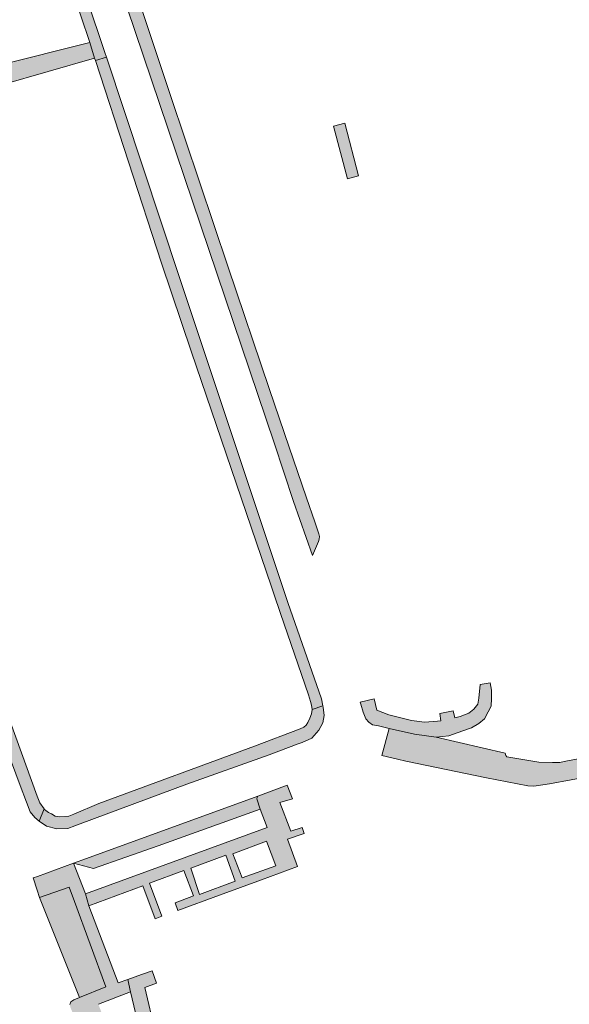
# Model space of a CAD drawing. Extents: x 97094 to 109644, y 463509 to 471969.
# Tile 65 of 256: x 103596 to 103681, y 464787 to 464940. Entities that reach past the tile are written whole.
import ezdxf

# ---------------------------------------------------------------- set-up
doc = ezdxf.new("R2010")
doc.units = 0
doc.layers.add('109 Onkruidbestrijding elementen', color=6, linetype='Continuous', lineweight=20, true_color=0xff00ff)

msp = doc.modelspace()

# ---------------------------------------------------------------- hatches: boundary and pattern name
at = {"layer": '109 Onkruidbestrijding elementen', "true_color": 0xff00ff}
for points in [[(103609.31, 464934.45), (103609.07, 464935.18), (103595.21, 464976.54), (103594.58, 464978.42), (103594.29, 464979.29), (103593.82, 464980.03), (103593.23, 464980.75), (103592.5, 464981.3), (103591.69, 464981.66), (103591.07, 464981.88), (103590.33, 464982), (103589.79, 464982), (103589.13, 464981.92), (103589.91, 464979.51), (103590.34, 464979.61), (103590.85, 464979.57), (103591.65, 464979.38), (103592.3, 464978.94), (103592.65, 464978.32), (103606.71, 464936.7), (103607.46, 464934.3), (103607.6, 464933.89), (103609.31, 464934.45)], [(103601.09, 464976.13), (103635.45, 464874.31), (103638.43, 464865.17), (103641.4, 464856.8), (103642.32, 464858.96), (103642.43, 464859.33), (103642.47, 464859.73), (103642.36, 464860.16), (103641.74, 464862.02), (103640.46, 464865.79), (103637.02, 464875.81), (103634.63, 464882.79), (103628.27, 464901.71), (103619.32, 464928.29), (103612.34, 464949.38), (103603.9, 464974.2), (103603.8, 464974.38), (103603.62, 464974.69), (103603.36, 464974.83), (103601.09, 464976.13)], [(103547.56, 464918.57), (103548.92, 464921.86), (103552.12, 464920.45), (103551.81, 464919.64), (103552.61, 464919.84), (103552.48, 464920.28), (103557.16, 464921.66), (103557.34, 464921.04), (103558.85, 464921.42), (103560.8, 464921.92), (103582.36, 464927.4), (103583.79, 464927.76), (103593.02, 464930.1), (103607.46, 464934.3), (103606.71, 464936.7), (103578.33, 464929.58), (103577.75, 464929.43), (103523.39, 464915.8), (103522.86, 464917.92), (103523.44, 464918.07), (103522.88, 464920.32), (103521.57, 464919.99), (103522.66, 464915.62), (103518.57, 464914.59), (103517.99, 464912.39), (103544.9, 464919.25), (103545.19, 464917.97), (103547.56, 464918.57)], [(103643.03, 464833.36), (103642.8, 464834.42), (103637.57, 464849.48), (103620.63, 464900.26), (103609.31, 464934.45), (103607.6, 464933.89), (103617.91, 464902.32), (103622.57, 464888.47), (103634.96, 464852.04), (103635.17, 464851.44), (103635.38, 464850.81), (103636.43, 464847.72), (103640.75, 464835.05), (103641.11, 464834.02), (103641.26, 464833.45), (103641.37, 464832.78), (103643.03, 464833.36)], [(103644.67, 464923.66), (103646.86, 464915.47), (103648.55, 464915.95), (103646.43, 464924.14), (103644.67, 464923.66)], [(103561.67, 464913.93), (103563.4, 464909.36), (103571.17, 464887.71), (103583.08, 464855.55), (103591.45, 464832.69), (103595.88, 464820.92), (103596.86, 464818.34), (103597.43, 464816.85), (103598.15, 464815.93), (103598.85, 464815.37), (103599.6, 464817.31), (103598.92, 464818.22), (103598.55, 464819.27), (103592.74, 464835.21), (103592.27, 464836.49), (103580.9, 464867.37), (103571.39, 464893.25), (103565.8, 464908.05), (103562.43, 464917.4), (103560.8, 464921.92), (103558.85, 464921.42), (103560.87, 464916.07), (103561.67, 464913.93)], [(103648.8, 464833.94), (103648.91, 464833.61), (103649.3, 464832.37), (103649.72, 464831.33), (103650.16, 464830.81), (103650.76, 464830.4), (103651.66, 464830.21), (103653.32, 464829.84), (103657.27, 464828.96), (103660.65, 464828.49), (103662.61, 464828.68), (103664.81, 464829.45), (103666.15, 464829.91), (103667.31, 464830.62), (103668.16, 464831.31), (103668.77, 464832.4), (103669.19, 464833.28), (103669.26, 464834.5), (103669.26, 464835.8), (103669.06, 464836.91), (103667.49, 464836.67), (103667.32, 464834.57), (103667.12, 464833.59), (103666.53, 464832.82), (103665.74, 464832.2), (103664.38, 464831.68), (103663.58, 464831.48), (103663.31, 464832.57), (103661.24, 464832.16), (103661.36, 464831.03), (103660.87, 464830.95), (103658.84, 464830.83), (103656.82, 464831.07), (103653.27, 464831.94), (103651.41, 464832.68), (103650.98, 464834.43), (103648.8, 464833.94)], [(103643.03, 464833.36), (103641.37, 464832.78), (103641.26, 464832.11), (103640.99, 464831.45), (103640.65, 464830.78), (103640.39, 464830.34), (103640.05, 464830.04), (103639.46, 464829.77), (103632.37, 464827.06), (103608.15, 464818.15), (103604.21, 464816.48), (103603.45, 464816.18), (103602.06, 464816.07), (103601.35, 464816.18), (103600.76, 464816.52), (103600.28, 464816.75), (103599.68, 464817.19), (103599.6, 464817.31), (103598.85, 464815.37), (103599.99, 464814.59), (103601.6, 464814.21), (103603.32, 464814.25), (103604.4, 464814.66), (103605.2, 464814.97), (103621.85, 464821.13), (103634.67, 464825.74), (103639.19, 464827.42), (103639.78, 464827.66), (103641.29, 464828.3), (103642.4, 464829.58), (103643, 464830.71), (103643.22, 464831.84), (103643.08, 464833.13), (103643.03, 464833.36)], [(103654.61, 464825.02), (103655.91, 464824.71), (103668.47, 464822.13), (103674.95, 464820.9), (103675.85, 464820.84), (103678.29, 464821.21), (103685.05, 464822.46), (103694.38, 464824.66), (103706.85, 464827.47), (103707.18, 464827.55), (103706.54, 464830.15), (103706.17, 464830.06), (103696.86, 464828.06), (103689.89, 464826.56), (103686.22, 464825.8), (103684.1, 464825.37), (103680.56, 464824.68), (103679.9, 464824.52), (103678.79, 464824.54), (103676.65, 464824.57), (103671.66, 464825.4), (103671.51, 464825.63), (103671.39, 464825.96), (103660.65, 464828.49), (103657.27, 464828.96), (103653.32, 464829.84), (103652.2, 464825.59), (103654.61, 464825.02)], [(103633.26, 464817.23), (103632.73, 464818.84), (103632.77, 464819.07), (103632.87, 464819.29), (103606.21, 464809.55), (103604.19, 464808.82), (103607.32, 464807.98), (103617.37, 464811.55), (103633.26, 464817.23)], [(103607.16, 464784.36), (103608.77, 464785), (103608.05, 464786.84), (103613.08, 464788.78), (103612.62, 464790.72), (103611.13, 464790.2), (103606.59, 464802.2), (103606.06, 464804.07), (103604.19, 464808.82), (103598.56, 464806.76), (103597.91, 464806.53), (103598.51, 464804.62), (103598.87, 464803.49), (103603.51, 464805.08), (103604.35, 464802.87), (103609.24, 464789.56), (103605.12, 464787.91), (103604.26, 464787.56), (103603.77, 464787.21), (103603.6, 464786.82), (103603.72, 464786.3), (103604.65, 464784.14), (103604.89, 464783.49), (103605.26, 464783.63), (103606.49, 464784.11), (103607.16, 464784.36)], [(103603.51, 464805.08), (103598.87, 464803.49), (103605.12, 464787.91), (103609.24, 464789.56), (103604.35, 464802.87), (103603.51, 464805.08)], [(103621.93, 464751.48), (103622.54, 464751.6), (103623.23, 464751.63), (103623.59, 464751.44), (103623.75, 464750.99), (103624.96, 464745.67), (103625.92, 464741.49), (103626, 464739.18), (103626.76, 464739.38), (103627.53, 464739.54), (103630.37, 464740.71), (103633.99, 464741.59), (103634.96, 464741.83), (103634.41, 464744.12), (103628.72, 464742.84), (103627.23, 464749.44), (103625.74, 464756.05), (103623.22, 464755.45), (103621.62, 464762.32), (103620.05, 464769.08), (103618.48, 464775.84), (103616.9, 464782.59), (103615.3, 464789.47), (103617.12, 464790.13), (103616.41, 464792.06), (103614.79, 464791.49), (103612.62, 464790.72), (103613.08, 464788.78), (103621.93, 464751.48)]]:
    msp.add_hatch(color=6, dxfattribs=at).paths.add_polyline_path(points)
h = msp.add_hatch(color=6, dxfattribs=at)
h.paths.add_polyline_path([(103632.87, 464819.29), (103632.77, 464819.07), (103632.73, 464818.84), (103633.26, 464817.23), (103634.32, 464814.4), (103606.06, 464804.07), (103606.59, 464802.2), (103614.98, 464805.31), (103616.9, 464800.17), (103617.92, 464800.55), (103616.03, 464805.7), (103621.36, 464807.68), (103622.86, 464803.75), (103620, 464802.67), (103620.45, 464801.48), (103626.94, 464803.86), (103633.43, 464806.25), (103639.05, 464808.31), (103637.49, 464812.57), (103640.1, 464813.46), (103639.78, 464814.41), (103638.03, 464813.81), (103636.32, 464818.3), (103638.26, 464818.87), (103637.47, 464820.99), (103632.87, 464819.29)])
h.paths.add_polyline_path([(103629, 464810.29), (103634.25, 464812.25), (103635.71, 464808.43), (103630.45, 464806.55), (103629, 464810.29)])
h.paths.add_polyline_path([(103622.43, 464808.07), (103627.9, 464810.06), (103629.38, 464806.01), (103623.81, 464803.97), (103622.43, 464808.07)])

# ---------------------------------------------------------------- linework, layer by layer
at = {"layer": '109 Onkruidbestrijding elementen', "color": 3, "true_color": 0x00ff00}
for points in [[(103609.31, 464934.45), (103609.07, 464935.18), (103595.21, 464976.54), (103594.58, 464978.42), (103594.29, 464979.29), (103593.82, 464980.03), (103593.23, 464980.75), (103592.5, 464981.3), (103591.69, 464981.66), (103591.07, 464981.88), (103590.33, 464982), (103589.79, 464982), (103589.13, 464981.92), (103589.91, 464979.51), (103590.34, 464979.61), (103590.85, 464979.57), (103591.65, 464979.38), (103592.3, 464978.94), (103592.65, 464978.32), (103606.71, 464936.7), (103607.46, 464934.3), (103607.6, 464933.89), (103609.31, 464934.45)], [(103601.09, 464976.13), (103635.45, 464874.31), (103638.43, 464865.17), (103641.4, 464856.8), (103642.32, 464858.96), (103642.43, 464859.33), (103642.47, 464859.73), (103642.36, 464860.16), (103641.74, 464862.02), (103640.46, 464865.79), (103637.02, 464875.81), (103634.63, 464882.79), (103628.27, 464901.71), (103619.32, 464928.29), (103612.34, 464949.38), (103603.9, 464974.2), (103603.8, 464974.38), (103603.62, 464974.69), (103603.36, 464974.83), (103601.09, 464976.13)], [(103643.03, 464833.36), (103642.8, 464834.42), (103637.57, 464849.48), (103620.63, 464900.26), (103609.31, 464934.45), (103607.6, 464933.89), (103617.91, 464902.32), (103622.57, 464888.47), (103634.96, 464852.04), (103635.17, 464851.44), (103635.38, 464850.81), (103636.43, 464847.72), (103640.75, 464835.05), (103641.11, 464834.02), (103641.26, 464833.45), (103641.37, 464832.78), (103643.03, 464833.36)], [(103644.67, 464923.66), (103646.86, 464915.47), (103648.55, 464915.95), (103646.43, 464924.14), (103644.67, 464923.66)], [(103561.67, 464913.93), (103563.4, 464909.36), (103571.17, 464887.71), (103583.08, 464855.55), (103591.45, 464832.69), (103595.88, 464820.92), (103596.86, 464818.34), (103597.43, 464816.85), (103598.15, 464815.93), (103598.85, 464815.37), (103599.6, 464817.31), (103598.92, 464818.22), (103598.55, 464819.27), (103592.74, 464835.21), (103592.27, 464836.49), (103580.9, 464867.37), (103571.39, 464893.25), (103565.8, 464908.05), (103562.43, 464917.4), (103560.8, 464921.92), (103558.85, 464921.42), (103560.87, 464916.07), (103561.67, 464913.93)], [(103648.8, 464833.94), (103648.91, 464833.61), (103649.3, 464832.37), (103649.72, 464831.33), (103650.16, 464830.81), (103650.76, 464830.4), (103651.66, 464830.21), (103653.32, 464829.84), (103657.27, 464828.96), (103660.65, 464828.49), (103662.61, 464828.68), (103664.81, 464829.45), (103666.15, 464829.91), (103667.31, 464830.62), (103668.16, 464831.31), (103668.77, 464832.4), (103669.19, 464833.28), (103669.26, 464834.5), (103669.26, 464835.8), (103669.06, 464836.91), (103667.49, 464836.67), (103667.32, 464834.57), (103667.12, 464833.59), (103666.53, 464832.82), (103665.74, 464832.2), (103664.38, 464831.68), (103663.58, 464831.48), (103663.31, 464832.57), (103661.24, 464832.16), (103661.36, 464831.03), (103660.87, 464830.95), (103658.84, 464830.83), (103656.82, 464831.07), (103653.27, 464831.94), (103651.41, 464832.68), (103650.98, 464834.43), (103648.8, 464833.94)], [(103643.03, 464833.36), (103641.37, 464832.78), (103641.26, 464832.11), (103640.99, 464831.45), (103640.65, 464830.78), (103640.39, 464830.34), (103640.05, 464830.04), (103639.46, 464829.77), (103632.37, 464827.06), (103608.15, 464818.15), (103604.21, 464816.48), (103603.45, 464816.18), (103602.06, 464816.07), (103601.35, 464816.18), (103600.76, 464816.52), (103600.28, 464816.75), (103599.68, 464817.19), (103599.6, 464817.31), (103598.85, 464815.37), (103599.99, 464814.59), (103601.6, 464814.21), (103603.32, 464814.25), (103604.4, 464814.66), (103605.2, 464814.97), (103621.85, 464821.13), (103634.67, 464825.74), (103639.19, 464827.42), (103639.78, 464827.66), (103641.29, 464828.3), (103642.4, 464829.58), (103643, 464830.71), (103643.22, 464831.84), (103643.08, 464833.13), (103643.03, 464833.36)], [(103632.87, 464819.29), (103632.77, 464819.07), (103632.73, 464818.84), (103633.26, 464817.23), (103634.32, 464814.4), (103606.06, 464804.07), (103606.59, 464802.2), (103614.98, 464805.31), (103616.9, 464800.17), (103617.92, 464800.55), (103616.03, 464805.7), (103621.36, 464807.68), (103622.86, 464803.75), (103620, 464802.67), (103620.45, 464801.48), (103626.94, 464803.86), (103633.43, 464806.25), (103639.05, 464808.31), (103637.49, 464812.57), (103640.1, 464813.46), (103639.78, 464814.41), (103638.03, 464813.81), (103636.32, 464818.3), (103638.26, 464818.87), (103637.47, 464820.99), (103632.87, 464819.29)], [(103633.26, 464817.23), (103632.73, 464818.84), (103632.77, 464819.07), (103632.87, 464819.29), (103606.21, 464809.55), (103604.19, 464808.82), (103607.32, 464807.98), (103617.37, 464811.55), (103633.26, 464817.23)], [(103629, 464810.29), (103634.25, 464812.25), (103635.71, 464808.43), (103630.45, 464806.55), (103629, 464810.29)], [(103622.43, 464808.07), (103627.9, 464810.06), (103629.38, 464806.01), (103623.81, 464803.97), (103622.43, 464808.07)], [(103603.51, 464805.08), (103598.87, 464803.49), (103605.12, 464787.91), (103609.24, 464789.56), (103604.35, 464802.87), (103603.51, 464805.08)]]:
    msp.add_lwpolyline(points, close=True, dxfattribs=at)
for points in [[(103593.02, 464930.1), (103607.46, 464934.3), (103606.71, 464936.7), (103578.33, 464929.58)], [(103684.1, 464825.37), (103680.56, 464824.68), (103679.9, 464824.52), (103678.79, 464824.54), (103676.65, 464824.57), (103671.66, 464825.4), (103671.51, 464825.63), (103671.39, 464825.96), (103660.65, 464828.49), (103657.27, 464828.96), (103653.32, 464829.84), (103652.2, 464825.59), (103654.61, 464825.02), (103654.61, 464825.02), (103655.91, 464824.71), (103668.47, 464822.13), (103674.95, 464820.9), (103675.85, 464820.84), (103678.29, 464821.21), (103685.05, 464822.46)], [(103608.05, 464786.84), (103613.08, 464788.78), (103612.62, 464790.72), (103611.13, 464790.2), (103606.59, 464802.2), (103606.06, 464804.07), (103604.19, 464808.82), (103598.56, 464806.76), (103597.91, 464806.53), (103598.51, 464804.62), (103598.87, 464803.49), (103603.51, 464805.08), (103604.35, 464802.87), (103609.24, 464789.56), (103605.12, 464787.91), (103604.26, 464787.56), (103603.77, 464787.21), (103603.6, 464786.82)], [(103616.9, 464782.59), (103615.3, 464789.47), (103617.12, 464790.13), (103616.41, 464792.06), (103614.79, 464791.49), (103612.62, 464790.72), (103613.08, 464788.78), (103621.93, 464751.48)]]:
    msp.add_lwpolyline(points, dxfattribs=at)

doc.saveas('drawing.dxf')
